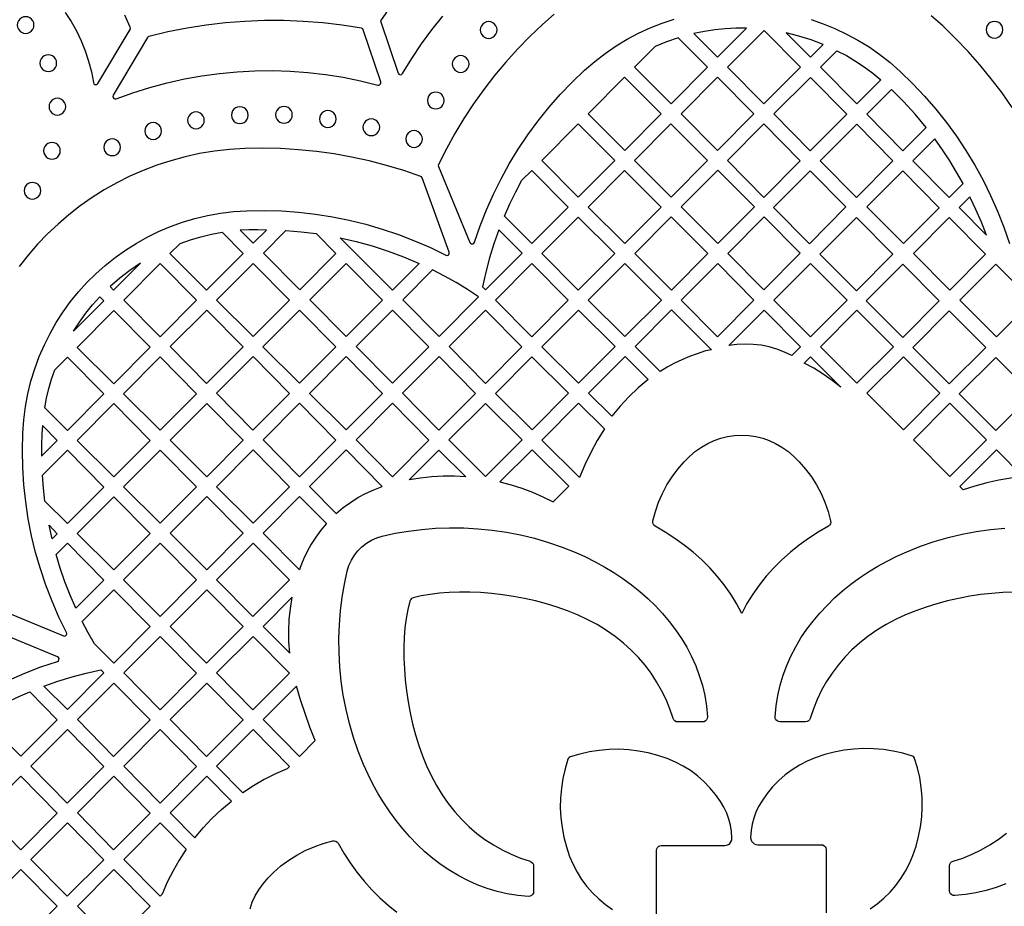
# Model space of a CAD drawing. Header units: millimetres. Extents: x -1358 to 1640, y -1421 to -323.
# Tile 51 of 131: x -653 to -457, y -868 to -692. Entities that reach past the tile are written whole.
import ezdxf

# ---------------------------------------------------------------- set-up
doc = ezdxf.new("R2010")
doc.units = ezdxf.units.MM
doc.layers.add('pattern', color=5, linetype='Continuous', true_color=0x0000ff)

msp = doc.modelspace()

# ---------------------------------------------------------------- linework, layer by layer
at = {"layer": 'pattern'}
for points in [[(-578.75, -688.52), (-580.98, -691.6), (-581.07, -691.8), (-581.04, -692.02), (-577.59, -702.21), (-577.47, -702.4), (-577.29, -702.51), (-577.09, -702.53), (-576.89, -702.46), (-576.73, -702.3), (-574.89, -699.31), (-572.93, -696.41), (-570.85, -693.59), (-568.67, -690.87)], [(-643.84, -690.17), (-642.68, -691.96), (-641.63, -693.82), (-640.7, -695.76), (-639.89, -697.76), (-639.2, -699.82), (-638.65, -701.94), (-638.23, -704.11), (-638.14, -704.33), (-637.96, -704.47), (-637.74, -704.51), (-637.53, -704.45), (-637.35, -704.28), (-630.95, -693.53), (-630.88, -693.32), (-630.92, -693.1), (-632.01, -690.71)], [(-546.55, -690.51), (-548.85, -692.51), (-551.38, -694.93), (-553.82, -697.44), (-556.16, -700.03), (-558.4, -702.71), (-560.53, -705.47), (-562.56, -708.31), (-564.48, -711.23), (-566.28, -714.22), (-567.98, -717.28), (-569.55, -720.41), (-569.6, -720.6), (-569.56, -720.8), (-563.31, -735.9), (-563.17, -736.09), (-562.96, -736.18), (-562.74, -736.17), (-562.55, -736.06), (-562.42, -735.86), (-561.29, -732.61), (-560.03, -729.42), (-558.64, -726.29), (-557.11, -723.23), (-555.46, -720.24), (-553.68, -717.32), (-551.77, -714.49), (-549.74, -711.74), (-547.6, -709.07), (-545.34, -706.5), (-542.97, -704.02), (-540.48, -701.64), (-538.46, -699.9), (-536.37, -698.29), (-534.22, -696.81), (-532, -695.47), (-529.73, -694.26), (-527.4, -693.19), (-525.04, -692.26), (-522.64, -691.46)], [(-495.4, -691.57), (-493, -692.39), (-490.64, -693.34), (-488.33, -694.43), (-486.07, -695.66), (-483.86, -697.01), (-481.72, -698.51), (-479.64, -700.13), (-477.64, -701.9), (-475.18, -704.29), (-472.82, -706.78), (-470.59, -709.36), (-468.46, -712.03), (-466.46, -714.79), (-464.57, -717.62), (-462.8, -720.54), (-461.16, -723.53), (-459.65, -726.59), (-458.26, -729.71), (-457.01, -732.9), (-455.89, -736.14)], [(-455.35, -709.09), (-457.39, -706.17), (-459.54, -703.33), (-461.8, -700.57), (-464.16, -697.9), (-466.63, -695.32), (-469.19, -692.83), (-471.48, -690.82)], [(-659.32, -807.97), (-644.22, -814.23), (-643.98, -814.26), (-643.77, -814.18), (-643.62, -814.02), (-643.56, -813.81), (-643.61, -813.57), (-645.12, -810.48), (-646.48, -807.33), (-647.71, -804.13), (-648.79, -800.89), (-649.74, -797.6), (-650.54, -794.28), (-651.2, -790.93), (-651.71, -787.55), (-652.08, -784.15), (-652.3, -780.73), (-652.37, -777.3), (-652.3, -773.86), (-652.11, -771.2), (-651.77, -768.59), (-651.29, -766.02), (-650.67, -763.5), (-649.91, -761.04), (-649.03, -758.64), (-648.01, -756.31), (-646.88, -754.04), (-645.63, -751.85), (-644.26, -749.74), (-642.79, -747.7), (-641.21, -745.76), (-639.53, -743.9), (-637.75, -742.13), (-635.87, -740.47), (-633.91, -738.9), (-631.87, -737.44), (-629.74, -736.1), (-627.54, -734.86), (-625.27, -733.75), (-622.93, -732.75), (-620.52, -731.89), (-618.05, -731.15), (-615.53, -730.55), (-612.96, -730.09), (-610.34, -729.78), (-607.68, -729.61), (-604.25, -729.56), (-600.83, -729.65), (-597.42, -729.9), (-594.03, -730.28), (-590.66, -730.81), (-587.32, -731.49), (-584.01, -732.3), (-580.74, -733.25), (-577.5, -734.34), (-574.32, -735.57), (-571.18, -736.94), (-568.09, -738.44), (-567.86, -738.5), (-567.65, -738.44), (-567.49, -738.3), (-567.4, -738.09), (-567.43, -737.86), (-572.82, -723.05), (-572.92, -722.88), (-573.1, -722.77), (-576.48, -721.61), (-579.9, -720.58), (-583.36, -719.69), (-586.84, -718.93), (-590.34, -718.31), (-593.87, -717.82), (-597.42, -717.47), (-600.98, -717.25), (-604.54, -717.17), (-608.12, -717.23), (-611.16, -717.42), (-614.15, -717.75), (-617.1, -718.24), (-620, -718.87), (-622.84, -719.64), (-625.62, -720.54), (-628.34, -721.58), (-630.99, -722.75), (-633.58, -724.04), (-636.08, -725.46), (-638.51, -726.99), (-640.86, -728.64), (-643.12, -730.39), (-645.29, -732.25), (-647.37, -734.21), (-649.35, -736.28), (-651.23, -738.43), (-653, -740.68)], [(-455.12, -805.5), (-457.25, -805.59), (-459.42, -805.76), (-461.61, -806.01), (-463.82, -806.34), (-466.02, -806.75), (-468.21, -807.24), (-470.37, -807.82), (-472.49, -808.47), (-474.56, -809.2), (-476.57, -810.02), (-478.49, -810.92), (-480.46, -811.96), (-482.31, -813.1), (-484.07, -814.33), (-485.71, -815.63), (-487.25, -817.02), (-488.68, -818.48), (-490, -820.02), (-491.21, -821.63), (-492.31, -823.31), (-493.29, -825.05), (-494.16, -826.86), (-494.92, -828.72), (-495.57, -830.64), (-495.57, -830.64), (-495.7, -830.92), (-495.91, -831.13), (-496.18, -831.27), (-496.48, -831.32), (-501.59, -831.32), (-501.9, -831.26), (-502.17, -831.12), (-502.38, -830.9), (-502.51, -830.63), (-502.54, -830.31), (-502.35, -828.17), (-502.02, -826.08), (-501.55, -824.04), (-500.96, -822.05), (-500.24, -820.11), (-499.41, -818.22), (-498.46, -816.39), (-497.41, -814.62), (-496.25, -812.91), (-495, -811.26), (-493.65, -809.67), (-492.22, -808.14), (-490.71, -806.67), (-489.12, -805.27), (-487.46, -803.94), (-485.74, -802.68), (-483.95, -801.49), (-482.11, -800.37), (-480.23, -799.33), (-478.3, -798.35), (-476.32, -797.46), (-473.64, -796.39), (-470.91, -795.45), (-468.14, -794.65), (-465.34, -793.98), (-462.52, -793.44), (-459.68, -793.03), (-456.85, -792.75)], [(-655.08, -823.04), (-651.92, -821.65), (-648.7, -820.4), (-645.42, -819.29), (-645.21, -819.16), (-645.1, -818.97), (-645.09, -818.74), (-645.18, -818.54), (-645.38, -818.4), (-660.16, -812.27)], [(-526.16, -869.52), (-526.16, -856.89), (-526.11, -856.59), (-525.97, -856.33), (-525.77, -856.13), (-525.51, -855.99), (-525.21, -855.94), (-512.58, -855.94), (-512.2, -855.89), (-511.85, -855.74), (-511.56, -855.51), (-511.34, -855.21), (-511.2, -854.86), (-511.16, -854.47), (-511.25, -853.14), (-511.45, -851.88), (-511.76, -850.66), (-512.19, -849.48), (-512.74, -848.33), (-513.42, -847.18), (-514.42, -845.76), (-515.53, -844.43), (-516.74, -843.2), (-518.03, -842.06), (-519.42, -841.03), (-520.88, -840.12), (-522.41, -839.32), (-524.01, -838.64), (-525.89, -838), (-527.8, -837.49), (-529.74, -837.13), (-531.69, -836.89), (-533.65, -836.79), (-535.61, -836.83), (-537.57, -837), (-539.51, -837.3), (-541.44, -837.74), (-543.34, -838.32), (-543.54, -838.42), (-543.69, -838.56), (-543.78, -838.76), (-544.36, -840.66), (-544.8, -842.59), (-545.1, -844.53), (-545.27, -846.49), (-545.31, -848.45), (-545.21, -850.41), (-544.97, -852.36), (-544.6, -854.3), (-544.1, -856.21), (-543.46, -858.09), (-542.78, -859.69), (-541.98, -861.22), (-541.07, -862.68), (-540.04, -864.07), (-538.9, -865.36), (-537.67, -866.57), (-536.34, -867.68), (-534.92, -868.68)], [(-483.66, -868.52), (-482.24, -867.52), (-480.91, -866.41), (-479.68, -865.2), (-478.54, -863.91), (-477.51, -862.52), (-476.6, -861.06), (-475.8, -859.53), (-475.12, -857.93), (-474.48, -856.05), (-473.98, -854.14), (-473.61, -852.2), (-473.37, -850.25), (-473.27, -848.29), (-473.31, -846.33), (-473.48, -844.37), (-473.78, -842.43), (-474.22, -840.5), (-474.8, -838.6), (-474.9, -838.4), (-475.04, -838.25), (-475.24, -838.16), (-477.14, -837.58), (-479.07, -837.14), (-481.01, -836.84), (-482.97, -836.67), (-484.93, -836.63), (-486.89, -836.73), (-488.84, -836.97), (-490.78, -837.33), (-492.69, -837.84), (-494.57, -838.47), (-496.17, -839.15), (-497.7, -839.96), (-499.16, -840.87), (-500.55, -841.9), (-501.84, -843.03), (-503.05, -844.27), (-504.16, -845.6), (-505.16, -847.02), (-505.84, -848.17), (-506.39, -849.32), (-506.82, -850.5), (-507.13, -851.72), (-507.33, -852.98), (-507.43, -854.31), (-507.38, -854.7), (-507.24, -855.05), (-507.02, -855.35), (-506.73, -855.58), (-506.38, -855.73), (-506, -855.78), (-493.37, -855.78), (-493.07, -855.83), (-492.81, -855.97), (-492.61, -856.17), (-492.47, -856.43), (-492.42, -856.73), (-492.42, -869.36)], [(-456.65, -863.58), (-458.58, -864.3), (-460.56, -864.9), (-462.59, -865.37), (-464.68, -865.71), (-466.81, -865.91), (-467.12, -865.88), (-467.4, -865.75), (-467.62, -865.54), (-467.77, -865.27), (-467.82, -864.96), (-467.82, -859.98), (-467.77, -859.68), (-467.63, -859.41), (-467.42, -859.2), (-467.14, -859.07), (-465.22, -858.43), (-463.36, -857.67), (-461.56, -856.8), (-459.81, -855.81), (-458.14, -854.71), (-456.53, -853.5)], [(-607.07, -868.55), (-606.62, -867.24), (-606.03, -865.97), (-605.31, -864.74), (-604.47, -863.55), (-603.49, -862.39), (-602.38, -861.28), (-600.91, -860.01), (-599.37, -858.86), (-597.76, -857.84), (-596.08, -856.94), (-594.32, -856.17), (-592.5, -855.53), (-590.6, -855.02), (-590.29, -855), (-590, -855.07), (-589.74, -855.24), (-589.55, -855.48), (-588.38, -857.48), (-587.12, -859.41), (-585.78, -861.26), (-584.36, -863.04), (-582.85, -864.73), (-581.26, -866.33), (-579.6, -867.83), (-577.85, -869.23)]]:
    msp.add_lwpolyline(points, dxfattribs=at)
for points in [[(-651.74, -694.31), (-651.29, -694.25), (-650.9, -694.08), (-650.56, -693.82), (-650.3, -693.48), (-650.13, -693.08), (-650.07, -692.64), (-650.13, -692.2), (-650.3, -691.8), (-650.56, -691.46), (-650.9, -691.2), (-651.29, -691.03), (-651.74, -690.98), (-652.18, -691.03), (-652.58, -691.2), (-652.92, -691.46), (-653.18, -691.8), (-653.34, -692.2), (-653.4, -692.64), (-653.34, -693.08), (-653.18, -693.48), (-652.92, -693.82), (-652.58, -694.08), (-652.18, -694.25)], [(-584.54, -693.58), (-584.62, -693.42), (-584.74, -693.32), (-584.91, -693.26), (-588.75, -692.66), (-592.6, -692.21), (-596.46, -691.92), (-600.33, -691.77), (-604.2, -691.77), (-608.07, -691.92), (-611.92, -692.22), (-615.77, -692.67), (-619.6, -693.27), (-623.4, -694.02), (-627.19, -694.92), (-627.35, -695), (-627.47, -695.14), (-634.32, -706.63), (-634.39, -706.86), (-634.33, -707.08), (-634.19, -707.26), (-633.98, -707.34), (-633.74, -707.31), (-630.38, -706.11), (-627, -705.05), (-623.57, -704.13), (-620.12, -703.36), (-616.65, -702.74), (-613.15, -702.26), (-609.64, -701.93), (-606.12, -701.75), (-602.6, -701.71), (-599.07, -701.82), (-595.55, -702.07), (-592.04, -702.48), (-588.54, -703.03), (-585.06, -703.73), (-581.6, -704.58), (-581.38, -704.58), (-581.2, -704.51), (-581.07, -704.36), (-581, -704.17), (-581.02, -703.96)], [(-559.57, -695.3), (-559.12, -695.24), (-558.73, -695.07), (-558.39, -694.81), (-558.13, -694.47), (-557.96, -694.07), (-557.9, -693.63), (-557.96, -693.19), (-558.13, -692.79), (-558.39, -692.45), (-558.73, -692.19), (-559.12, -692.02), (-559.57, -691.96), (-560.01, -692.02), (-560.41, -692.19), (-560.75, -692.45), (-561.01, -692.79), (-561.17, -693.19), (-561.23, -693.63), (-561.17, -694.07), (-561.01, -694.47), (-560.75, -694.81), (-560.41, -695.07), (-560.01, -695.24)], [(-508.27, -693.29), (-510.38, -693.3), (-512.48, -693.41), (-514.55, -693.62), (-516.63, -693.94), (-518.7, -694.36), (-513.99, -699.04)], [(-512.01, -701.03), (-504.77, -708.35), (-497.51, -701.06), (-504.74, -693.74)], [(-458.89, -695.25), (-458.44, -695.19), (-458.04, -695.02), (-457.71, -694.76), (-457.45, -694.42), (-457.28, -694.03), (-457.22, -693.58), (-457.28, -693.14), (-457.45, -692.74), (-457.71, -692.4), (-458.04, -692.14), (-458.44, -691.98), (-458.89, -691.92), (-459.33, -691.98), (-459.73, -692.14), (-460.07, -692.4), (-460.33, -692.74), (-460.5, -693.14), (-460.55, -693.58), (-460.5, -694.03), (-460.33, -694.42), (-460.07, -694.76), (-459.73, -695.02), (-459.33, -695.19)], [(-515.98, -701.03), (-521.84, -695.21), (-524.16, -696.01), (-526.43, -696.94), (-530.51, -701.03), (-523.27, -708.35)], [(-495.49, -699.04), (-492.97, -696.5), (-495.38, -695.59), (-497.84, -694.83), (-500.35, -694.21)], [(-647.22, -701.9), (-646.78, -701.84), (-646.38, -701.67), (-646.04, -701.41), (-645.78, -701.08), (-645.62, -700.68), (-645.56, -700.24), (-645.62, -699.79), (-645.78, -699.39), (-646.04, -699.06), (-646.38, -698.8), (-646.78, -698.63), (-647.22, -698.57), (-647.67, -698.63), (-648.06, -698.8), (-648.4, -699.06), (-648.66, -699.39), (-648.83, -699.79), (-648.89, -700.24), (-648.83, -700.68), (-648.66, -701.08), (-648.4, -701.41), (-648.06, -701.67), (-647.67, -701.84)], [(-565.14, -702.07), (-564.7, -702.01), (-564.3, -701.84), (-563.96, -701.58), (-563.7, -701.24), (-563.53, -700.84), (-563.47, -700.4), (-563.53, -699.95), (-563.7, -699.56), (-563.96, -699.22), (-564.3, -698.96), (-564.7, -698.79), (-565.14, -698.73), (-565.59, -698.79), (-565.98, -698.96), (-566.32, -699.22), (-566.58, -699.56), (-566.75, -699.95), (-566.81, -700.4), (-566.75, -700.84), (-566.58, -701.24), (-566.32, -701.58), (-565.98, -701.84), (-565.59, -702.01)], [(-490.24, -697.75), (-488.37, -698.74), (-486.56, -699.81), (-484.82, -700.97), (-483.13, -702.21), (-481.49, -703.55), (-486.28, -708.36), (-493.52, -701.03)], [(-525.23, -710.3), (-532.53, -703.05), (-539.79, -710.34), (-532.49, -717.59)], [(-506.76, -710.34), (-513.99, -703.01), (-521.26, -710.3), (-514.03, -717.62)], [(-495.53, -703.06), (-502.8, -710.35), (-495.57, -717.67), (-488.3, -710.38)], [(-472.5, -713.04), (-474.69, -710.41), (-477, -707.88), (-479.42, -705.45), (-484.31, -710.36), (-477.1, -717.65)], [(-645.41, -710.56), (-644.97, -710.5), (-644.57, -710.33), (-644.23, -710.07), (-643.97, -709.73), (-643.8, -709.33), (-643.75, -708.89), (-643.8, -708.45), (-643.97, -708.05), (-644.23, -707.71), (-644.57, -707.45), (-644.97, -707.28), (-645.41, -707.22), (-645.86, -707.28), (-646.25, -707.45), (-646.59, -707.71), (-646.85, -708.05), (-647.02, -708.45), (-647.08, -708.89), (-647.02, -709.33), (-646.85, -709.73), (-646.59, -710.07), (-646.25, -710.33), (-645.86, -710.5)], [(-570.1, -709.33), (-569.65, -709.27), (-569.26, -709.1), (-568.92, -708.84), (-568.66, -708.5), (-568.49, -708.1), (-568.43, -707.66), (-568.49, -707.22), (-568.66, -706.82), (-568.92, -706.48), (-569.26, -706.22), (-569.65, -706.05), (-570.1, -705.99), (-570.54, -706.05), (-570.94, -706.22), (-571.28, -706.48), (-571.54, -706.82), (-571.71, -707.22), (-571.77, -707.66), (-571.71, -708.1), (-571.54, -708.5), (-571.28, -708.84), (-570.94, -709.1), (-570.54, -709.27)], [(-609.11, -712.24), (-608.66, -712.18), (-608.26, -712.01), (-607.93, -711.75), (-607.66, -711.41), (-607.5, -711.02), (-607.44, -710.57), (-607.5, -710.13), (-607.66, -709.73), (-607.93, -709.39), (-608.26, -709.13), (-608.66, -708.97), (-609.11, -708.91), (-609.55, -708.97), (-609.95, -709.13), (-610.28, -709.39), (-610.54, -709.73), (-610.71, -710.13), (-610.77, -710.57), (-610.71, -711.02), (-610.54, -711.41), (-610.28, -711.75), (-609.95, -712.01), (-609.55, -712.18)], [(-600.32, -712.18), (-599.87, -712.12), (-599.47, -711.95), (-599.14, -711.69), (-598.88, -711.36), (-598.71, -710.96), (-598.65, -710.51), (-598.71, -710.07), (-598.88, -709.67), (-599.14, -709.34), (-599.47, -709.08), (-599.87, -708.91), (-600.32, -708.85), (-600.76, -708.91), (-601.16, -709.08), (-601.49, -709.34), (-601.75, -709.67), (-601.92, -710.07), (-601.98, -710.51), (-601.92, -710.96), (-601.75, -711.36), (-601.49, -711.69), (-601.16, -711.95), (-600.76, -712.12)], [(-617.83, -713.27), (-617.39, -713.21), (-616.99, -713.04), (-616.66, -712.78), (-616.4, -712.44), (-616.23, -712.05), (-616.17, -711.6), (-616.23, -711.16), (-616.4, -710.76), (-616.66, -710.42), (-616.99, -710.16), (-617.39, -710), (-617.83, -709.94), (-618.28, -710), (-618.68, -710.16), (-619.01, -710.42), (-619.27, -710.76), (-619.44, -711.16), (-619.5, -711.6), (-619.44, -712.05), (-619.27, -712.44), (-619.01, -712.78), (-618.68, -713.04), (-618.28, -713.21)], [(-591.57, -713.01), (-591.13, -712.95), (-590.73, -712.78), (-590.4, -712.52), (-590.14, -712.19), (-589.97, -711.79), (-589.91, -711.35), (-589.97, -710.9), (-590.14, -710.5), (-590.4, -710.17), (-590.73, -709.91), (-591.13, -709.74), (-591.57, -709.68), (-592.02, -709.74), (-592.42, -709.91), (-592.75, -710.17), (-593.01, -710.5), (-593.18, -710.9), (-593.24, -711.35), (-593.18, -711.79), (-593.01, -712.19), (-592.75, -712.52), (-592.42, -712.78), (-592.02, -712.95)], [(-582.93, -714.66), (-582.49, -714.6), (-582.09, -714.43), (-581.75, -714.17), (-581.49, -713.83), (-581.32, -713.44), (-581.26, -712.99), (-581.32, -712.55), (-581.49, -712.15), (-581.75, -711.81), (-582.09, -711.55), (-582.49, -711.39), (-582.93, -711.33), (-583.37, -711.39), (-583.77, -711.55), (-584.11, -711.81), (-584.37, -712.15), (-584.54, -712.55), (-584.6, -712.99), (-584.54, -713.44), (-584.37, -713.83), (-584.11, -714.17), (-583.77, -714.43), (-583.37, -714.6)], [(-626.36, -715.4), (-625.91, -715.34), (-625.52, -715.18), (-625.18, -714.92), (-624.92, -714.58), (-624.75, -714.18), (-624.69, -713.74), (-624.75, -713.29), (-624.92, -712.89), (-625.18, -712.56), (-625.52, -712.3), (-625.91, -712.13), (-626.36, -712.07), (-626.8, -712.13), (-627.2, -712.3), (-627.54, -712.56), (-627.8, -712.89), (-627.97, -713.29), (-628.03, -713.74), (-627.97, -714.18), (-627.8, -714.58), (-627.54, -714.92), (-627.2, -715.18), (-626.8, -715.34)], [(-541.78, -712.33), (-549.01, -719.58), (-541.77, -726.9), (-534.48, -719.58)], [(-515.98, -719.58), (-523.28, -712.33), (-530.54, -719.62), (-523.24, -726.87)], [(-504.78, -712.34), (-512.05, -719.63), (-504.82, -726.95), (-497.55, -719.66)], [(-486.36, -726.98), (-479.13, -719.66), (-486.32, -712.38), (-493.59, -719.67)], [(-634.5, -718.64), (-634.06, -718.58), (-633.66, -718.42), (-633.32, -718.16), (-633.06, -717.82), (-632.89, -717.42), (-632.83, -716.98), (-632.89, -716.53), (-633.06, -716.14), (-633.32, -715.8), (-633.66, -715.54), (-634.06, -715.37), (-634.5, -715.31), (-634.94, -715.37), (-635.34, -715.54), (-635.68, -715.8), (-635.94, -716.14), (-636.11, -716.53), (-636.17, -716.98), (-636.11, -717.42), (-635.94, -717.82), (-635.68, -718.16), (-635.34, -718.42), (-634.94, -718.58)], [(-574.42, -716.99), (-573.97, -716.93), (-573.58, -716.76), (-573.24, -716.5), (-572.98, -716.16), (-572.81, -715.77), (-572.75, -715.32), (-572.81, -714.88), (-572.98, -714.48), (-573.24, -714.14), (-573.58, -713.88), (-573.97, -713.71), (-574.42, -713.65), (-574.86, -713.71), (-575.26, -713.88), (-575.6, -714.14), (-575.86, -714.48), (-576.02, -714.88), (-576.08, -715.32), (-576.02, -715.77), (-575.86, -716.16), (-575.6, -716.5), (-575.26, -716.76), (-574.86, -716.93)], [(-467.89, -726.97), (-465.12, -724.2), (-466.42, -721.9), (-467.8, -719.65), (-469.25, -717.45), (-470.78, -715.29), (-475.12, -719.65)], [(-646.49, -719.34), (-646.05, -719.28), (-645.65, -719.11), (-645.31, -718.85), (-645.05, -718.51), (-644.88, -718.12), (-644.83, -717.67), (-644.88, -717.23), (-645.05, -716.83), (-645.31, -716.49), (-645.65, -716.23), (-646.05, -716.07), (-646.49, -716.01), (-646.93, -716.07), (-647.33, -716.23), (-647.67, -716.49), (-647.93, -716.83), (-648.1, -717.23), (-648.16, -717.67), (-648.1, -718.12), (-647.93, -718.51), (-647.67, -718.85), (-647.33, -719.11), (-646.93, -719.28)], [(-550.95, -736.1), (-556.42, -730.66), (-555.35, -728.25), (-554.19, -725.87), (-552.94, -723.53), (-550.99, -721.57), (-543.76, -728.89)], [(-525.22, -728.86), (-532.53, -721.61), (-539.79, -728.89), (-532.49, -736.15)], [(-513.98, -721.56), (-521.25, -728.85), (-513.95, -736.1), (-506.68, -728.81)], [(-495.71, -736.17), (-488.48, -728.84), (-495.58, -721.66), (-502.85, -728.94)], [(-477.01, -736.12), (-469.91, -729), (-477.14, -721.67), (-484.27, -728.83)], [(-650.38, -727.29), (-649.94, -727.23), (-649.54, -727.06), (-649.2, -726.8), (-648.94, -726.47), (-648.77, -726.07), (-648.72, -725.62), (-648.77, -725.18), (-648.94, -724.78), (-649.2, -724.45), (-649.54, -724.18), (-649.94, -724.02), (-650.38, -723.96), (-650.82, -724.02), (-651.22, -724.18), (-651.56, -724.45), (-651.82, -724.78), (-651.99, -725.18), (-652.05, -725.62), (-651.99, -726.07), (-651.82, -726.47), (-651.56, -726.8), (-651.22, -727.06), (-650.82, -727.23)], [(-460.5, -734.46), (-461.49, -731.87), (-462.58, -729.33), (-463.77, -726.82), (-465.92, -728.97)], [(-534.48, -738.14), (-541.78, -730.89), (-548.96, -738.09), (-541.73, -745.42)], [(-523.23, -730.84), (-530.5, -738.13), (-523.2, -745.38), (-515.93, -738.09)], [(-504.71, -730.81), (-497.56, -738.04), (-504.79, -745.37), (-511.97, -738.1)], [(-486.38, -745.52), (-493.65, -738.23), (-486.38, -730.94), (-479.12, -738.23)], [(-467.76, -745.4), (-460.66, -738.27), (-467.89, -730.95), (-475.02, -738.11)], [(-620.97, -736.1), (-618.92, -735.39), (-616.86, -734.79), (-614.77, -734.29), (-612.63, -733.9), (-608.46, -738.12), (-615.7, -745.38), (-623, -738.13)], [(-603.8, -733.45), (-605.53, -733.39), (-607.27, -733.4), (-609, -733.49), (-606.43, -736.09)], [(-599.91, -733.52), (-596.89, -733.78), (-593.89, -734.15), (-589.96, -738.13), (-597.18, -745.37), (-604.42, -738.05)], [(-552.92, -738.08), (-557.53, -733.42), (-558.52, -736.2), (-559.4, -739), (-560.16, -741.84), (-560.82, -744.72), (-560.19, -745.37)], [(-589.16, -734.99), (-585.91, -735.74), (-582.73, -736.62), (-579.59, -737.64), (-576.5, -738.8), (-573.43, -740.1), (-578.7, -745.38)], [(-628.86, -740.04), (-630.98, -741.47), (-633, -743.03), (-634.92, -744.71), (-634.23, -745.42)], [(-632.21, -747.37), (-624.94, -740.08), (-617.71, -747.41), (-624.98, -754.69)], [(-613.75, -747.4), (-606.44, -740.08), (-599.21, -747.4), (-606.45, -754.66)], [(-595.16, -747.32), (-587.94, -740.08), (-580.71, -747.4), (-587.93, -754.65)], [(-543.72, -747.4), (-550.95, -740.08), (-558.21, -747.37), (-550.98, -754.69)], [(-539.74, -747.39), (-532.44, -754.65), (-525.18, -747.37), (-532.48, -740.12)], [(-513.99, -754.7), (-506.76, -747.37), (-513.95, -740.09), (-521.22, -747.38)], [(-502.78, -747.39), (-495.51, -740.1), (-488.24, -747.39), (-495.51, -754.68)], [(-477.13, -754.8), (-484.4, -747.51), (-477.13, -740.22), (-469.87, -747.51)], [(-458.51, -754.67), (-451.41, -747.55), (-458.64, -740.23), (-465.77, -747.39)], [(-569.44, -754.65), (-561.57, -746.76), (-563.8, -745.29), (-566.06, -743.91), (-568.37, -742.61), (-570.74, -741.38), (-576.66, -747.32)], [(-642.2, -753.56), (-641.02, -751.75), (-639.76, -750.02), (-638.42, -748.35), (-636.98, -746.75), (-636.2, -747.54)], [(-641.48, -756.79), (-634.18, -749.46), (-626.95, -756.78), (-634.19, -764.04)], [(-622.96, -756.65), (-615.69, -749.36), (-608.46, -756.68), (-615.73, -763.97)], [(-604.5, -756.68), (-597.19, -749.36), (-589.96, -756.68), (-597.2, -763.94)], [(-585.91, -756.6), (-578.69, -749.36), (-571.46, -756.68), (-578.68, -763.92)], [(-560.2, -749.36), (-552.97, -756.68), (-560.23, -763.97), (-567.46, -756.64)], [(-548.99, -756.67), (-541.69, -763.93), (-534.42, -756.64), (-541.72, -749.38)], [(-530.44, -756.63), (-523.19, -749.35), (-515.2, -757.28), (-516.43, -757.51), (-518.04, -758.06), (-519.6, -758.64), (-521.11, -759.26), (-522.58, -759.95), (-524.02, -760.72), (-525.44, -761.59)], [(-497.48, -756.68), (-499.22, -758.41), (-500.69, -757.72), (-502.2, -757.15), (-503.75, -756.71), (-505.33, -756.39), (-506.92, -756.2), (-508.53, -756.14), (-510.15, -756.2), (-511.76, -756.4), (-504.76, -749.38)], [(-493.53, -756.67), (-486.26, -749.38), (-478.99, -756.67), (-486.26, -763.95)], [(-467.88, -764.08), (-475.15, -756.79), (-467.88, -749.5), (-460.62, -756.79)], [(-643.43, -773.32), (-647.94, -768.84), (-647.57, -766.9), (-647.12, -765), (-646.57, -763.12), (-645.94, -761.26), (-643.43, -758.74), (-636.2, -766.07)], [(-632.24, -766.03), (-624.94, -758.7), (-617.71, -766.03), (-624.94, -773.28)], [(-613.71, -765.92), (-606.44, -758.64), (-599.21, -765.96), (-606.48, -773.25)], [(-587.94, -758.64), (-580.71, -765.96), (-587.95, -773.22), (-595.25, -765.96)], [(-562.21, -765.96), (-569.45, -758.64), (-576.71, -765.92), (-569.48, -773.25)], [(-550.94, -773.2), (-558.24, -765.95), (-550.97, -758.66), (-543.68, -765.93)], [(-532.43, -758.62), (-527.79, -763.22), (-529.78, -764.88), (-531.64, -766.65), (-533.4, -768.52), (-535.05, -770.51), (-539.69, -765.91)], [(-495.51, -758.66), (-489.45, -764.74), (-491.17, -763.36), (-492.96, -762.1), (-494.82, -760.95), (-496.77, -759.92)], [(-484.28, -765.94), (-477.01, -758.66), (-469.74, -765.94), (-477.01, -773.23)], [(-458.63, -773.35), (-465.9, -766.07), (-458.63, -758.78), (-451.37, -766.07)], [(-641.48, -775.31), (-634.18, -767.99), (-626.95, -775.31), (-634.19, -782.56)], [(-622.99, -775.27), (-615.69, -767.95), (-608.46, -775.27), (-615.69, -782.53)], [(-604.46, -775.2), (-597.19, -767.91), (-589.96, -775.24), (-597.23, -782.53)], [(-585.96, -775.2), (-578.7, -767.91), (-571.46, -775.24), (-578.73, -782.53)], [(-560.19, -782.48), (-567.49, -775.23), (-560.22, -767.94), (-552.92, -775.19)], [(-541.69, -767.91), (-536.52, -773.02), (-537.95, -775.35), (-539.26, -777.73), (-540.44, -780.17), (-541.49, -782.69), (-549, -775.24)], [(-475.03, -775.22), (-467.76, -767.93), (-460.49, -775.22), (-467.76, -782.51)], [(-645.44, -775.35), (-648.39, -772.37), (-648.49, -774.03), (-648.56, -776.25), (-648.55, -778.47)], [(-526.43, -792.38), (-526.68, -792.19), (-526.84, -791.93), (-526.92, -791.64), (-526.9, -791.33), (-526.38, -789.44), (-525.74, -787.61), (-524.97, -785.86), (-524.08, -784.18), (-523.06, -782.57), (-521.91, -781.03), (-520.64, -779.56), (-519.52, -778.45), (-518.37, -777.47), (-517.18, -776.63), (-515.95, -775.91), (-514.68, -775.32), (-513.37, -774.87), (-512.02, -774.54), (-510.63, -774.34), (-509.2, -774.28), (-507.77, -774.34), (-506.38, -774.54), (-505.03, -774.87), (-503.72, -775.32), (-502.45, -775.91), (-501.22, -776.63), (-500.03, -777.47), (-498.87, -778.45), (-497.76, -779.56), (-496.49, -781.03), (-495.34, -782.57), (-494.32, -784.18), (-493.42, -785.86), (-492.65, -787.62), (-492.01, -789.44), (-491.5, -791.34), (-491.48, -791.65), (-491.55, -791.94), (-491.72, -792.2), (-491.96, -792.39), (-493.96, -793.56), (-495.89, -794.82), (-497.74, -796.16), (-499.52, -797.58), (-501.21, -799.09), (-502.81, -800.68), (-504.32, -802.34), (-505.71, -804.09), (-506.99, -805.91), (-508.15, -807.8), (-509.19, -809.77), (-510.23, -807.8), (-511.39, -805.9), (-512.67, -804.08), (-514.07, -802.34), (-515.57, -800.67), (-517.17, -799.08), (-518.87, -797.58), (-520.65, -796.15), (-522.51, -794.81), (-524.44, -793.55)], [(-643.43, -791.85), (-647.89, -787.42), (-648.19, -784.84), (-648.4, -782.26), (-643.43, -777.27), (-636.2, -784.59)], [(-632.24, -784.56), (-624.94, -777.23), (-617.7, -784.55), (-624.94, -791.81)], [(-606.45, -777.19), (-599.21, -784.52), (-606.45, -791.77), (-613.75, -784.52)], [(-595.21, -784.48), (-589.9, -789.87), (-588.51, -788.69), (-587.08, -787.64), (-585.6, -786.7), (-584.06, -785.86), (-582.44, -785.13), (-580.74, -784.49), (-587.95, -777.19)], [(-564.12, -782.55), (-566.4, -782.44), (-568.65, -782.44), (-570.89, -782.56), (-573.13, -782.8), (-575.38, -783.15), (-569.48, -777.23)], [(-550.93, -777.17), (-557.33, -783.59), (-555.12, -784.17), (-552.97, -784.85), (-550.86, -785.64), (-548.78, -786.54), (-546.74, -787.55), (-543.64, -784.44)], [(-458.51, -777.21), (-453.19, -782.55), (-455.64, -782.83), (-458.05, -783.23), (-460.43, -783.75), (-462.78, -784.39), (-465.13, -785.15), (-465.78, -784.5)], [(-641.48, -793.84), (-634.18, -786.51), (-626.95, -793.84), (-634.18, -801.09)], [(-622.99, -793.8), (-615.69, -786.47), (-608.46, -793.8), (-615.69, -801.05)], [(-597.2, -786.47), (-591.88, -791.86), (-592.99, -793.18), (-594, -794.55), (-594.91, -795.97), (-595.72, -797.44), (-596.43, -798.98), (-597.06, -800.59), (-597.23, -801.08), (-604.46, -793.76)], [(-646.48, -794.92), (-647.08, -792.21), (-645.44, -793.88)], [(-539.94, -810.94), (-541.87, -810.04), (-543.87, -809.22), (-545.94, -808.49), (-548.06, -807.83), (-550.22, -807.26), (-552.41, -806.77), (-554.61, -806.35), (-556.82, -806.02), (-559.01, -805.77), (-561.18, -805.6), (-563.31, -805.51), (-565.4, -805.5), (-567.42, -805.57), (-569.36, -805.72), (-571.22, -805.95), (-572.98, -806.27), (-574.62, -806.66), (-574.94, -806.79), (-575.16, -807.01), (-575.29, -807.33), (-575.68, -808.97), (-576, -810.73), (-576.23, -812.59), (-576.38, -814.54), (-576.45, -816.56), (-576.44, -818.64), (-576.35, -820.77), (-576.18, -822.94), (-575.93, -825.13), (-575.6, -827.34), (-575.19, -829.54), (-574.7, -831.73), (-574.12, -833.89), (-573.47, -836.01), (-572.74, -838.08), (-571.92, -840.09), (-571.02, -842.01), (-569.98, -843.97), (-568.84, -845.83), (-567.61, -847.59), (-566.31, -849.23), (-564.92, -850.77), (-563.45, -852.2), (-561.92, -853.52), (-560.31, -854.73), (-558.63, -855.83), (-556.89, -856.81), (-555.08, -857.68), (-553.22, -858.44), (-551.3, -859.08), (-551.3, -859.09), (-551.02, -859.22), (-550.81, -859.43), (-550.67, -859.69), (-550.62, -860), (-550.62, -865.11), (-550.67, -865.42), (-550.82, -865.69), (-551.04, -865.9), (-551.31, -866.03), (-551.63, -866.06), (-553.77, -865.87), (-555.86, -865.54), (-557.9, -865.07), (-559.89, -864.48), (-561.83, -863.77), (-563.71, -862.93), (-565.54, -861.98), (-567.32, -860.93), (-569.03, -859.77), (-570.68, -858.52), (-572.27, -857.17), (-573.8, -855.74), (-575.27, -854.23), (-576.66, -852.64), (-577.99, -850.98), (-579.26, -849.26), (-580.45, -847.47), (-581.57, -845.63), (-582.61, -843.75), (-583.58, -841.81), (-584.48, -839.84), (-585.55, -837.16), (-586.49, -834.43), (-587.29, -831.66), (-587.96, -828.86), (-588.5, -826.04), (-588.91, -823.2), (-589.19, -820.37), (-589.34, -817.55), (-589.37, -814.74), (-589.28, -811.96), (-589.07, -809.23), (-588.73, -806.53), (-588.29, -803.9), (-587.72, -801.34), (-587.37, -800.22), (-586.9, -799.16), (-586.3, -798.18), (-585.6, -797.29), (-584.79, -796.48), (-583.89, -795.78), (-582.91, -795.18), (-581.86, -794.7), (-580.74, -794.36), (-578.17, -793.79), (-575.54, -793.35), (-572.85, -793.02), (-570.12, -792.8), (-567.34, -792.71), (-564.54, -792.74), (-561.71, -792.9), (-558.88, -793.18), (-556.05, -793.59), (-553.23, -794.12), (-550.42, -794.79), (-547.65, -795.6), (-544.92, -796.53), (-542.24, -797.61), (-540.28, -798.5), (-538.35, -799.47), (-536.47, -800.51), (-534.63, -801.63), (-532.85, -802.81), (-531.13, -804.07), (-529.48, -805.4), (-527.89, -806.79), (-526.38, -808.25), (-524.95, -809.77), (-523.61, -811.35), (-522.36, -813), (-521.2, -814.71), (-520.14, -816.47), (-519.19, -818.29), (-518.36, -820.17), (-517.64, -822.1), (-517.04, -824.08), (-516.57, -826.11), (-516.23, -828.2), (-516.03, -830.33), (-516.06, -830.64), (-516.19, -830.92), (-516.4, -831.14), (-516.67, -831.29), (-516.98, -831.34), (-521.96, -831.34), (-522.26, -831.29), (-522.53, -831.15), (-522.74, -830.94), (-522.87, -830.66), (-523.51, -828.74), (-524.27, -826.88), (-525.14, -825.08), (-526.13, -823.33), (-527.23, -821.66), (-528.44, -820.05), (-529.76, -818.51), (-531.18, -817.04), (-532.72, -815.65), (-534.37, -814.35), (-536.12, -813.12), (-537.98, -811.98)], [(-636.2, -803.12), (-641.75, -808.69), (-642.88, -806.08), (-643.91, -803.44), (-644.84, -800.76), (-645.67, -798.04), (-643.43, -795.79)], [(-632.24, -803.08), (-624.94, -795.76), (-617.7, -803.08), (-624.94, -810.34)], [(-613.71, -803.04), (-606.44, -795.75), (-599.21, -803.07), (-606.48, -810.36)], [(-634.19, -819.62), (-638.05, -815.78), (-639.3, -813.58), (-640.47, -811.35), (-634.18, -805.04), (-626.95, -812.36)], [(-622.95, -812.32), (-615.69, -805.03), (-608.46, -812.35), (-615.73, -819.64)], [(-599.17, -817.68), (-599.32, -815.43), (-599.35, -813.19), (-599.25, -810.96), (-599.02, -808.74), (-598.66, -806.5), (-604.46, -812.32)], [(-632.2, -821.6), (-624.93, -814.32), (-617.71, -821.63), (-624.98, -828.92)], [(-613.71, -821.6), (-606.44, -814.32), (-599.21, -821.64), (-606.48, -828.92)], [(-643.43, -828.9), (-648.11, -824.25), (-645.32, -823.26), (-642.5, -822.39), (-639.66, -821.63), (-636.77, -820.97), (-636.15, -821.6)], [(-641.44, -830.89), (-634.18, -823.6), (-626.96, -830.91), (-634.22, -838.2)], [(-622.95, -830.88), (-615.69, -823.6), (-608.46, -830.91), (-615.73, -838.2)], [(-594.08, -835.04), (-595.14, -832.38), (-596.12, -829.69), (-597.01, -826.97), (-597.81, -824.22), (-604.46, -830.89), (-597.23, -838.2)], [(-657.64, -828.59), (-655.44, -827.44), (-653.2, -826.37), (-650.93, -825.37), (-645.44, -830.93), (-652.68, -838.18), (-659.98, -830.93)], [(-650.69, -840.17), (-643.42, -832.88), (-636.2, -840.2), (-643.47, -847.49)], [(-617.71, -840.2), (-624.93, -832.88), (-632.2, -840.17), (-624.98, -847.48)], [(-599.22, -840.2), (-599.71, -840.7), (-602.02, -841.69), (-604.25, -842.81), (-606.41, -844.05), (-608.51, -845.43), (-613.71, -840.17), (-606.44, -832.88)], [(-659.94, -849.45), (-652.67, -842.16), (-645.45, -849.48), (-652.71, -856.77)], [(-641.44, -849.45), (-634.18, -842.16), (-626.96, -849.48), (-634.22, -856.77)], [(-622.95, -849.45), (-618.07, -854.4), (-616.4, -852.41), (-614.64, -850.54), (-612.78, -848.78), (-610.79, -847.12), (-615.69, -842.16)], [(-650.69, -858.73), (-643.42, -851.44), (-636.2, -858.76), (-643.47, -866.05)], [(-624.93, -851.44), (-619.76, -856.68), (-621.15, -858.82), (-622.4, -861), (-623.53, -863.26), (-624.53, -865.6), (-624.98, -866.05), (-632.2, -858.73)], [(-659.94, -868.01), (-652.67, -860.73), (-645.45, -868.04), (-652.71, -875.33)], [(-626.96, -868.04), (-634.18, -860.73), (-641.44, -868.01), (-634.22, -875.33)]]:
    msp.add_lwpolyline(points, close=True, dxfattribs=at)

doc.saveas('drawing.dxf')
